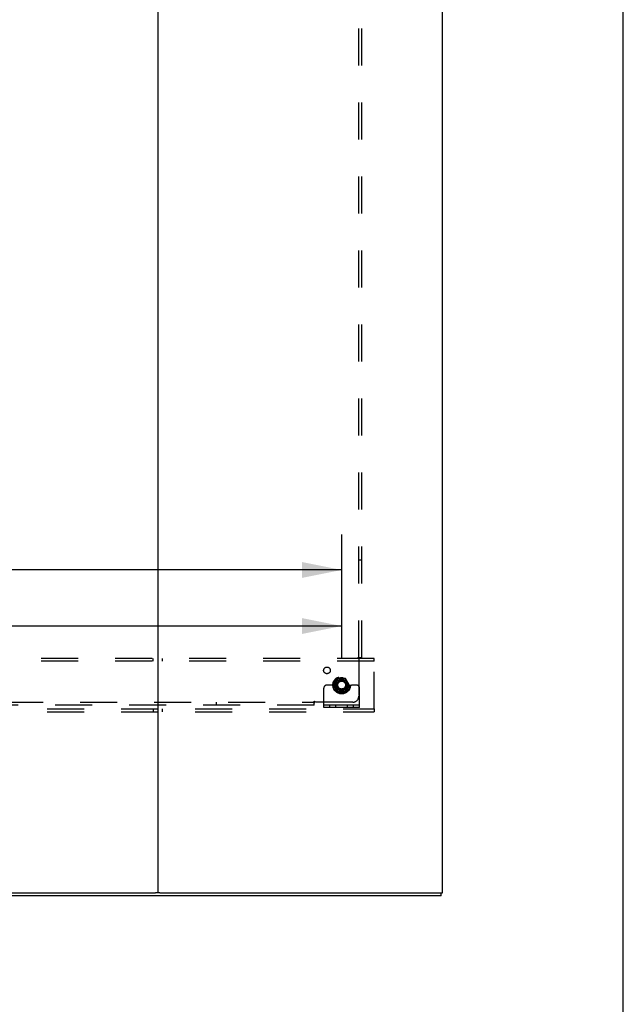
# Model space of a CAD drawing. Header units: inches. Extents: x 0 to 283, y 0 to 183.
# Tile 78 of 114: x 258 to 283, y 41 to 83. Entities that reach past the tile are written whole.
import ezdxf

# ---------------------------------------------------------------- set-up
doc = ezdxf.new("R2010")
doc.units = ezdxf.units.IN
doc.header["$LTSCALE"] = 15.583333
doc.header["$MEASUREMENT"] = 0
doc.linetypes.add('DOT', pattern=[0.2, 0.1, -0.1])
doc.linetypes.add('HIDDEN', pattern=[0.2, 0.1, -0.1])
doc.layers.get('0').update_dxf_attribs({"linetype": 'CONTINUOUS'})
for name, color, linetype in [('DEFAULT_2', 8, 'HIDDEN'), ('DIMENSIONS', 7, 'CONTINUOUS'), ('SUBPANEL', 7, 'CONTINUOUS')]:
    doc.layers.add(name, color=color, linetype=linetype)
doc.styles.get("Standard").update_dxf_attribs({"font": 'arial.ttf'})
doc.dimstyles.new('DIMSTYLE_1', dxfattribs={"dimtxt": 1.25, "dimasz": 1.666667, "dimexe": 0.09, "dimexo": 0.07, "dimgap": 0.0375, "dimtad": 0, "dimtih": 1, "dimtoh": 1, "dimzin": 4, "dimdsep": 46, "dimtxsty": 'Standard', "dimblk": '_FILLED', "dimblk1": '_FILLED', "dimblk2": '_FILLED', "dimcen": 0.09, "dimadec": 3, "dimazin": 1, "dimtfac": 1, "dimtdec": 3, "dimtofl": 0, "dimtmove": 0, "dimatfit": 3, "dimldrblk": '_FILLED', "dimfxl": 0, "dimtolj": 1, "dimtzin": 4, "dimarcsym": 0})

# ---------------------------------------------------------------- blocks, each defined once
blk = doc.blocks.new('_FILLED')
at = {"color": 0, "linetype": 'ByBlock'}
blk.add_solid([(0, 0), (-1, 0.2), (-1, -0.2)], dxfattribs=at)
blk = doc.blocks.new('*D1')
at = {"layer": 'DIMENSIONS', "color": 2, "linetype": 'Continuous'}
for p, q in [((201.221, 56.079), (201.221, 61.26)), ((271.471, 56.079), (271.471, 61.26)), ((201.221, 59.76), (239.156, 59.76)), ((271.471, 59.76), (244.774, 59.76))]:
    blk.add_line(p, q, dxfattribs=at)
at = {"layer": 'DIMENSIONS', "color": 2, "linetype": 'Continuous', "xscale": 1.6666666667, "yscale": 1.6666666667, "zscale": 1.6666666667, "rotation": 180}
blk.add_blockref('_FILLED', (201.221, 59.76), dxfattribs=at)
at = {"layer": 'DIMENSIONS', "color": 2, "linetype": 'Continuous', "xscale": 1.6666666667, "yscale": 1.6666666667, "zscale": 1.6666666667}
blk.add_blockref('_FILLED', (271.471, 59.76), dxfattribs=at)
at = {"layer": 'DIMENSIONS', "color": 2, "linetype": 'Continuous', "insert": (241.965, 60.385), "char_height": 1.25, "width": 4.36803, "attachment_point": 2, "line_spacing_factor": 0.9}
blk.add_mtext('70.25', dxfattribs=at)
blk = doc.blocks.new('*D6')
at = {"layer": 'DIMENSIONS', "color": 2, "linetype": 'Continuous'}
for p, q in [((236.346, 56.079), (236.346, 58.898)), ((271.471, 56.079), (271.471, 58.898)), ((236.346, 57.398), (251.099, 57.398)), ((271.471, 57.398), (256.717, 57.398))]:
    blk.add_line(p, q, dxfattribs=at)
at = {"layer": 'DIMENSIONS', "color": 2, "linetype": 'Continuous', "xscale": 1.6666666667, "yscale": 1.6666666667, "zscale": 1.6666666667, "rotation": 180}
blk.add_blockref('_FILLED', (236.346, 57.398), dxfattribs=at)
at = {"layer": 'DIMENSIONS', "color": 2, "linetype": 'Continuous', "xscale": 1.6666666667, "yscale": 1.6666666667, "zscale": 1.6666666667}
blk.add_blockref('_FILLED', (271.471, 57.398), dxfattribs=at)
at = {"layer": 'DIMENSIONS', "color": 2, "linetype": 'Continuous', "insert": (253.908, 58.023), "char_height": 1.25, "width": 4.36803, "attachment_point": 2, "line_spacing_factor": 0.9}
blk.add_mtext('35.13', dxfattribs=at)

msp = doc.modelspace()

# ---------------------------------------------------------------- linework, layer by layer
at = {"color": 7, "linetype": 'Continuous'}
for p, q in [((283.333, 0), (283.333, 183.333)), ((263.721, 135.912), (263.721, 46.162)), ((275.721, 46.162), (275.721, 135.912)), ((275.658, 46.037), (197.033, 46.037)), ((209.056, 46.162), (263.636, 46.162)), ((263.806, 46.162), (275.721, 46.162)), ((275.658, 46.037), (275.658, 46.162))]:
    msp.add_line(p, q, dxfattribs=at)
at = {"color": 3, "linetype": 'Continuous'}
msp.add_line((263.806, 46.162), (263.636, 46.162), dxfattribs=at)
at = {"layer": 'DEFAULT_2', "color": 8, "linetype": 'HIDDEN'}
for p, q in [((272.846, 56.037), (199.846, 56.037)), ((263.533, 55.912), (263.533, 56.037)), ((263.908, 56.037), (263.908, 55.912)), ((272.846, 55.912), (272.846, 56.037)), ((272.846, 55.912), (199.846, 55.912)), ((272.846, 53.912), (272.846, 55.912)), ((271.308, 55.184), (271.153, 54.917)), ((271.625, 55.189), (271.317, 55.189)), ((271.789, 54.917), (271.634, 55.184)), ((270.721, 53.964), (270.721, 54.787)), ((270.935, 54.912), (270.846, 54.912)), ((271.057, 54.912), (270.935, 54.912)), ((271.296, 54.912), (271.057, 54.912)), ((271.153, 54.907), (271.308, 54.639)), ((271.634, 54.639), (271.789, 54.907)), ((271.646, 54.912), (271.885, 54.912)), ((272.007, 54.912), (271.885, 54.912)), ((272.096, 54.912), (272.007, 54.912)), ((272.221, 53.964), (272.221, 54.787)), ((271.625, 54.634), (271.317, 54.634)), ((199.846, 53.912), (272.846, 53.912)), ((263.533, 53.912), (263.533, 53.787)), ((263.908, 53.912), (263.908, 53.787)), ((272.221, 54.068), (270.721, 54.068)), ((272.221, 53.964), (270.721, 53.964)), ((270.968, 53.964), (270.968, 54.068)), ((271.224, 53.964), (271.224, 54.068)), ((271.718, 53.964), (271.718, 54.068)), ((271.974, 53.964), (271.974, 54.068)), ((272.846, 53.912), (272.846, 53.787)), ((199.846, 53.787), (272.846, 53.787))]:
    msp.add_line(p, q, dxfattribs=at)
for radius in [0.372, 0.356, 0.318, 0.204, 0.183, 0.183, 0.166]:
    msp.add_circle((271.471, 54.912), radius, dxfattribs=at)
at = {"layer": 'DEFAULT_2', "color": 8, "linetype": 'DOT'}
msp.add_circle((271.471, 54.912), 0.17, dxfattribs=at)
at = {"layer": 'DEFAULT_2', "color": 8, "linetype": 'HIDDEN'}
for centre, radius, start, end in [((271.317, 55.179), 0.01, 90.0124, 149.9892), ((271.625, 55.179), 0.01, 30.012, 89.9887), ((270.846, 54.787), 0.125, 90, 180), ((271.162, 54.912), 0.01, 150.0127, 209.9883), ((271.471, 54.912), 0.175, 180, 360), ((271.78, 54.912), 0.01, 330.0127, 29.9883), ((272.096, 54.787), 0.125, 0, 90), ((271.317, 54.644), 0.01, 210.012, 269.9887), ((271.625, 54.644), 0.01, 270.0124, 329.9892)]:
    msp.add_arc(centre, radius, start, end, dxfattribs=at)
at = {"layer": 'SUBPANEL', "color": 8, "linetype": 'HIDDEN'}
for p, q in [((272.19, 56.068), (272.19, 130.006)), ((272.315, 56.068), (272.315, 130.006)), ((272.19, 60.193), (272.315, 60.193)), ((272.149, 56.068), (272.315, 56.068)), ((272.19, 56.033), (272.19, 54.443)), ((270.315, 54.068), (235.689, 54.068)), ((257.346, 54.193), (270.315, 54.193)), ((266.19, 54.193), (266.19, 54.068)), ((270.315, 54.068), (270.315, 54.234)), ((271.94, 54.193), (270.35, 54.193))]:
    msp.add_line(p, q, dxfattribs=at)
for points in [[(272.149, 56.068), (272.152, 56.062), (272.156, 56.057), (272.16, 56.053), (272.165, 56.049), (272.171, 56.045), (272.177, 56.042), (272.183, 56.038), (272.19, 56.033)], [(272.209, 56.052), (272.201, 56.043), (272.196, 56.038), (272.19, 56.033)], [(272.228, 56.068), (272.222, 56.063), (272.217, 56.059), (272.213, 56.055), (272.209, 56.052)], [(270.315, 54.234), (270.321, 54.231), (270.326, 54.227), (270.33, 54.223), (270.334, 54.218), (270.337, 54.212), (270.341, 54.206), (270.345, 54.2), (270.35, 54.193)], [(270.315, 54.155), (270.32, 54.161), (270.324, 54.166), (270.328, 54.17), (270.331, 54.174), (270.34, 54.182)], [(270.34, 54.182), (270.344, 54.187), (270.35, 54.193)]]:
    msp.add_lwpolyline(points, dxfattribs=at)
for centre, radius in [((270.852, 55.531), 0.141), ((271.471, 54.912), 0.25)]:
    msp.add_circle(centre, radius, dxfattribs=at)
msp.add_arc((271.94, 54.443), 0.25, 270, 360, dxfattribs=at)

# ---------------------------------------------------------------- dimensions: what is measured, and where the dimension line sits
at = {"layer": 'DIMENSIONS', "color": 2, "linetype": 'Continuous'}
dim = msp.add_linear_dim(base=(201.221, 59.76), p1=(271.471, 56.009), p2=(201.221, 56.009), angle=180, dimstyle='DIMSTYLE_1', dxfattribs=at)
dim.commit()
dim.dimension.update_dxf_attribs({"geometry": '*D1', "text_midpoint": (241.97, 59.753), "dimtype": 160})
dim = msp.add_linear_dim(base=(271.470961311, 57.39782385), p1=(236.345961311, 58.96782385), p2=(271.470961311, 58.96782385), dimstyle='DIMSTYLE_1', dxfattribs=at)
dim.commit()
dim.dimension.update_dxf_attribs({"geometry": '*D6', "text_midpoint": (253.905810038, 57.390855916), "dimtype": 160})

doc.saveas('drawing.dxf')
